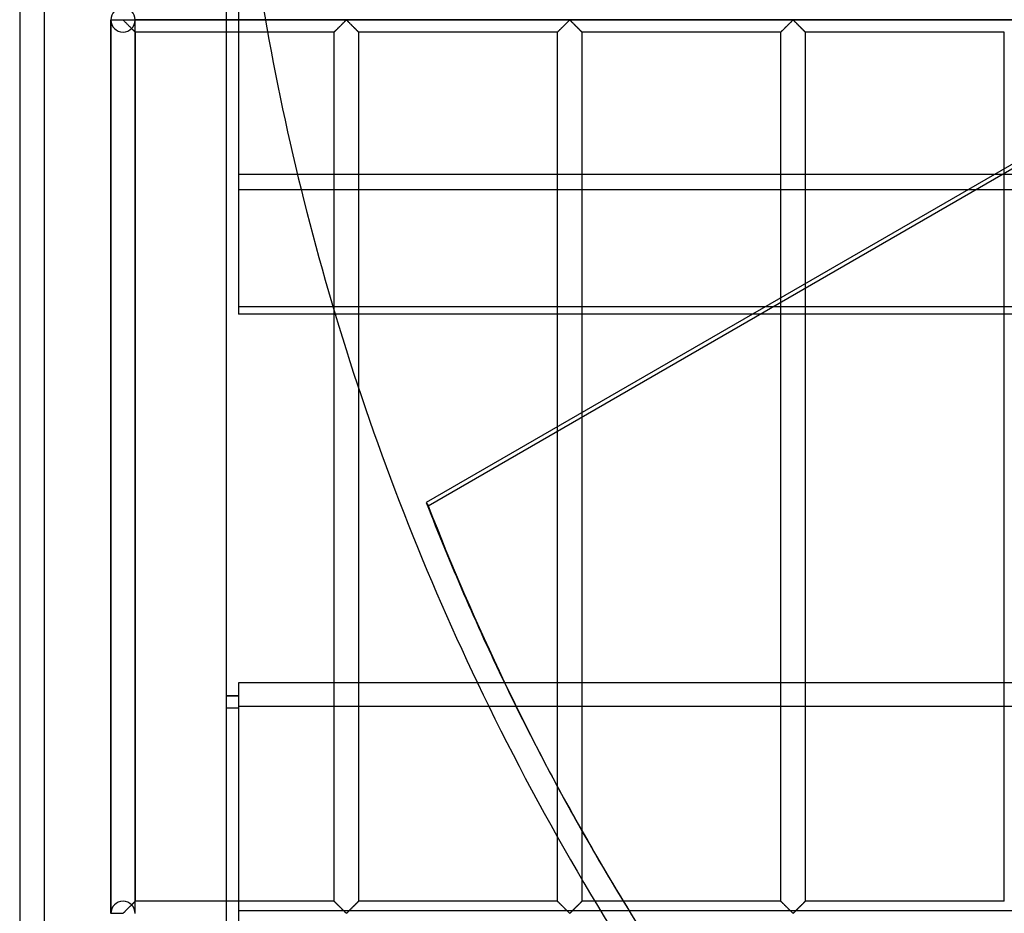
# Model space of a CAD drawing. Header units: millimetres. Extents: x -572 to 572, y -572 to 572.
# Tile 7 of 51: x -572 to -370, y -276 to -92. Entities that reach past the tile are written whole.
import ezdxf

# ---------------------------------------------------------------- set-up
doc = ezdxf.new("R2010")
doc.units = ezdxf.units.MM
doc.layers.add('MAIN-1', color=7, linetype='Continuous')
doc.layers.add('MAIN-2', color=7, linetype='Continuous')

msp = doc.modelspace()

# ---------------------------------------------------------------- linework, layer by layer
at = {"layer": 'MAIN-1'}
for p, q in [((-572.5, 572.5), (-572.5, -572.5)), ((-530, -530), (-530, 530)), ((-527.5, -76.79), (-527.5, -123.59)), ((-527.5, -123.59), (527.5, -123.59)), ((-527.5, -123.59), (-527.5, -152.39)), ((527.5, -152.39), (-527.5, -152.39)), ((-502.81, -152.39), (-502.81, -167.57)), ((-421.77, -152.39), (-488.88, -191.13)), ((-461.87, -175.54), (-461.87, -152.39)), ((-456.88, -152.39), (-456.88, -172.66)), ((527.5, -228.22), (-527.5, -228.22)), ((-527.5, -228.22), (-527.5, -275.01)), ((-527.5, -230.89), (-530, -230.89)), ((-527.5, -230.95), (-530, -230.95)), ((-527.5, -233.39), (-530, -233.39)), ((-527.5, -275.01), (527.5, -275.01)), ((-527.5, -275.01), (-527.5, -303.82))]:
    msp.add_line(p, q, dxfattribs=at)
msp.add_arc((0, 0), 530, 196.71, 205.5059, dxfattribs=at)
msp.add_ellipse((-0.2, 0.34), major_axis=(-454.66, -262.5), ratio=0.987688, start_param=-0.152013, end_param=-0.074048, dxfattribs=at)
at = {"layer": 'MAIN-2'}
for p, q in [((-567.5, 567.5), (-567.5, -567.5)), ((-488.49, -191.81), (-130.87, 14.66)), ((-290.83, -76.79), (-421.77, -152.39)), ((-553.75, -91.88), (-551.25, -91.88)), ((-553.75, -91.88), (-553.75, -91.88)), ((-553.75, -275.55), (-553.75, -91.95)), ((-553.75, -91.95), (-553.75, -275.55)), ((-553.75, -91.95), (-553.75, -275.55)), ((-551.25, -91.95), (-553.75, -91.95)), ((-551.25, -91.88), (-551.25, -91.8)), ((-551.25, -91.88), (551.25, -91.88)), ((-551.25, -91.95), (-551.25, -91.88)), ((-551.14, -92.01), (-551.25, -91.95)), ((-551.04, -92.09), (-551.14, -92.01)), ((-550.95, -92.19), (-551.04, -92.09)), ((-550.85, -92.29), (-550.95, -92.19)), ((-550.74, -92.39), (-550.85, -92.29)), ((-550.63, -92.5), (-550.74, -92.39)), ((-550.51, -92.62), (-550.63, -92.5)), ((-550.4, -92.73), (-550.51, -92.62)), ((-550.28, -92.85), (-550.4, -92.73)), ((-550.16, -92.97), (-550.28, -92.85)), ((-550.04, -93.09), (-550.16, -92.97)), ((-549.92, -93.21), (-550.04, -93.09)), ((548.75, -91.88), (-548.75, -91.88)), ((-548.75, -91.88), (-548.75, -91.88)), ((-548.75, -275.55), (-548.75, -91.95)), ((-548.75, -275.55), (-548.75, -91.95)), ((-506.58, -93.15), (-506.65, -93.22)), ((-506.61, -93.17), (-506.51, -93.07)), ((-506.51, -93.08), (-506.58, -93.15)), ((-506.51, -93.07), (-506.41, -92.98)), ((-506.44, -93.01), (-506.51, -93.08)), ((-506.38, -92.94), (-506.44, -93.01)), ((-506.41, -92.98), (-506.32, -92.88)), ((-506.31, -92.87), (-506.38, -92.94)), ((-506.32, -92.88), (-506.22, -92.79)), ((-506.24, -92.8), (-506.31, -92.87)), ((-506.17, -92.74), (-506.24, -92.8)), ((-506.22, -92.79), (-506.13, -92.69)), ((-506.1, -92.67), (-506.17, -92.74)), ((-506.13, -92.69), (-506.03, -92.6)), ((-506.04, -92.6), (-506.1, -92.67)), ((-505.97, -92.54), (-506.04, -92.6)), ((-506.03, -92.6), (-505.94, -92.51)), ((-505.91, -92.47), (-505.97, -92.54)), ((-505.94, -92.51), (-505.85, -92.42)), ((-505.84, -92.41), (-505.91, -92.47)), ((-505.85, -92.42), (-505.76, -92.33)), ((-505.78, -92.35), (-505.84, -92.41)), ((-505.72, -92.29), (-505.78, -92.35)), ((-505.76, -92.33), (-505.68, -92.25)), ((-505.66, -92.23), (-505.72, -92.29)), ((-505.68, -92.25), (-505.6, -92.17)), ((-505.6, -92.17), (-505.66, -92.23)), ((-505.6, -92.17), (-505.52, -92.09)), ((-505.55, -92.12), (-505.6, -92.17)), ((-505.49, -92.07), (-505.55, -92.12)), ((-505.52, -92.09), (-505.45, -92.03)), ((-505.44, -92.02), (-505.49, -92.07)), ((-505.45, -92.03), (-505.37, -91.96)), ((-505.39, -91.98), (-505.44, -92.02)), ((-505.31, -91.95), (-505.39, -91.98)), ((-505.37, -91.96), (-505.26, -91.96)), ((-505.2, -92.01), (-505.31, -91.95)), ((-505.26, -91.96), (-505.18, -92.03)), ((-505.11, -92.09), (-505.2, -92.01)), ((-505.18, -92.03), (-505.1, -92.09)), ((-505.01, -92.19), (-505.11, -92.09)), ((-505.1, -92.09), (-505.03, -92.17)), ((-505.03, -92.17), (-504.95, -92.25)), ((-504.91, -92.29), (-505.01, -92.19)), ((-504.95, -92.25), (-504.86, -92.33)), ((-504.8, -92.39), (-504.91, -92.29)), ((-504.86, -92.33), (-504.77, -92.42)), ((-504.69, -92.5), (-504.8, -92.39)), ((-504.77, -92.42), (-504.68, -92.51)), ((-504.58, -92.62), (-504.69, -92.5)), ((-504.68, -92.51), (-504.59, -92.6)), ((-504.59, -92.6), (-504.5, -92.69)), ((-504.46, -92.73), (-504.58, -92.62)), ((-504.5, -92.69), (-504.4, -92.79)), ((-504.34, -92.85), (-504.46, -92.73)), ((-504.4, -92.79), (-504.31, -92.88)), ((-504.22, -92.97), (-504.34, -92.85)), ((-504.31, -92.88), (-504.21, -92.98)), ((-504.1, -93.09), (-504.22, -92.97)), ((-504.21, -92.98), (-504.12, -93.07)), ((-504.12, -93.07), (-504.02, -93.17)), ((-503.98, -93.21), (-504.1, -93.09)), ((-460.65, -93.15), (-460.71, -93.22)), ((-460.67, -93.17), (-460.57, -93.07)), ((-460.58, -93.08), (-460.65, -93.15)), ((-460.51, -93.01), (-460.58, -93.08)), ((-460.57, -93.07), (-460.48, -92.98)), ((-460.44, -92.94), (-460.51, -93.01)), ((-460.48, -92.98), (-460.38, -92.88)), ((-460.37, -92.87), (-460.44, -92.94)), ((-460.38, -92.88), (-460.28, -92.79)), ((-460.3, -92.8), (-460.37, -92.87)), ((-460.23, -92.74), (-460.3, -92.8)), ((-460.28, -92.79), (-460.19, -92.69)), ((-460.17, -92.67), (-460.23, -92.74)), ((-460.19, -92.69), (-460.1, -92.6)), ((-460.1, -92.6), (-460.17, -92.67)), ((-460.1, -92.6), (-460, -92.51)), ((-460.03, -92.54), (-460.1, -92.6)), ((-459.97, -92.47), (-460.03, -92.54)), ((-460, -92.51), (-459.91, -92.42)), ((-459.91, -92.41), (-459.97, -92.47)), ((-459.91, -92.42), (-459.83, -92.33)), ((-459.84, -92.35), (-459.91, -92.41)), ((-459.78, -92.29), (-459.84, -92.35)), ((-459.83, -92.33), (-459.74, -92.25)), ((-459.72, -92.23), (-459.78, -92.29)), ((-459.74, -92.25), (-459.66, -92.17)), ((-459.67, -92.17), (-459.72, -92.23)), ((-459.61, -92.12), (-459.67, -92.17)), ((-459.66, -92.17), (-459.58, -92.09)), ((-459.56, -92.07), (-459.61, -92.12)), ((-459.58, -92.09), (-459.51, -92.03)), ((-459.5, -92.02), (-459.56, -92.07)), ((-459.51, -92.03), (-459.43, -91.96)), ((-459.45, -91.98), (-459.5, -92.02)), ((-459.38, -91.95), (-459.45, -91.98)), ((-459.43, -91.96), (-459.32, -91.96)), ((-459.26, -92.01), (-459.38, -91.95)), ((-459.32, -91.96), (-459.24, -92.03)), ((-459.17, -92.09), (-459.26, -92.01)), ((-459.24, -92.03), (-459.17, -92.09)), ((-459.17, -92.09), (-459.09, -92.17)), ((-459.07, -92.19), (-459.17, -92.09)), ((-459.09, -92.17), (-459.01, -92.25)), ((-458.97, -92.29), (-459.07, -92.19)), ((-459.01, -92.25), (-458.92, -92.33)), ((-458.86, -92.39), (-458.97, -92.29)), ((-458.92, -92.33), (-458.84, -92.42)), ((-458.75, -92.5), (-458.86, -92.39)), ((-458.84, -92.42), (-458.75, -92.51)), ((-458.64, -92.62), (-458.75, -92.5)), ((-458.75, -92.51), (-458.65, -92.6)), ((-458.65, -92.6), (-458.56, -92.69)), ((-458.52, -92.73), (-458.64, -92.62)), ((-458.56, -92.69), (-458.47, -92.79)), ((-458.4, -92.85), (-458.52, -92.73)), ((-458.47, -92.79), (-458.37, -92.88)), ((-458.28, -92.97), (-458.4, -92.85)), ((-458.37, -92.88), (-458.27, -92.98)), ((-458.16, -93.09), (-458.28, -92.97)), ((-458.27, -92.98), (-458.18, -93.07)), ((-458.18, -93.07), (-458.08, -93.17)), ((-458.04, -93.21), (-458.16, -93.09)), ((-414.71, -93.15), (-414.78, -93.22)), ((-414.73, -93.17), (-414.63, -93.07)), ((-414.64, -93.08), (-414.71, -93.15)), ((-414.57, -93.01), (-414.64, -93.08)), ((-414.63, -93.07), (-414.54, -92.98)), ((-414.5, -92.94), (-414.57, -93.01)), ((-414.54, -92.98), (-414.44, -92.88)), ((-414.43, -92.87), (-414.5, -92.94)), ((-414.44, -92.88), (-414.35, -92.79)), ((-414.36, -92.8), (-414.43, -92.87)), ((-414.3, -92.74), (-414.36, -92.8)), ((-414.35, -92.79), (-414.25, -92.69)), ((-414.23, -92.67), (-414.3, -92.74)), ((-414.25, -92.69), (-414.16, -92.6)), ((-414.16, -92.6), (-414.23, -92.67)), ((-414.16, -92.6), (-414.07, -92.51)), ((-414.1, -92.54), (-414.16, -92.6)), ((-414.03, -92.47), (-414.1, -92.54)), ((-414.07, -92.51), (-413.98, -92.42)), ((-413.97, -92.41), (-414.03, -92.47)), ((-413.98, -92.42), (-413.89, -92.33)), ((-413.91, -92.35), (-413.97, -92.41)), ((-413.84, -92.29), (-413.91, -92.35)), ((-413.89, -92.33), (-413.8, -92.25)), ((-413.79, -92.23), (-413.84, -92.29)), ((-413.8, -92.25), (-413.72, -92.17)), ((-413.73, -92.17), (-413.79, -92.23)), ((-413.67, -92.12), (-413.73, -92.17)), ((-413.72, -92.17), (-413.65, -92.09)), ((-413.62, -92.07), (-413.67, -92.12)), ((-413.65, -92.09), (-413.57, -92.03)), ((-413.57, -92.02), (-413.62, -92.07)), ((-413.57, -92.03), (-413.49, -91.96)), ((-413.51, -91.98), (-413.57, -92.02)), ((-413.44, -91.95), (-413.51, -91.98)), ((-413.49, -91.96), (-413.38, -91.96)), ((-413.32, -92.01), (-413.44, -91.95)), ((-413.38, -91.96), (-413.3, -92.03)), ((-413.23, -92.09), (-413.32, -92.01)), ((-413.3, -92.03), (-413.23, -92.09)), ((-413.23, -92.09), (-413.15, -92.17)), ((-413.13, -92.19), (-413.23, -92.09)), ((-413.15, -92.17), (-413.07, -92.25)), ((-413.03, -92.29), (-413.13, -92.19)), ((-413.07, -92.25), (-412.99, -92.33)), ((-412.93, -92.39), (-413.03, -92.29)), ((-412.99, -92.33), (-412.9, -92.42)), ((-412.81, -92.5), (-412.93, -92.39)), ((-412.9, -92.42), (-412.81, -92.51)), ((-412.7, -92.62), (-412.81, -92.5)), ((-412.81, -92.51), (-412.72, -92.6)), ((-412.72, -92.6), (-412.62, -92.69)), ((-412.58, -92.73), (-412.7, -92.62)), ((-412.62, -92.69), (-412.53, -92.79)), ((-412.47, -92.85), (-412.58, -92.73)), ((-412.53, -92.79), (-412.43, -92.88)), ((-412.35, -92.97), (-412.47, -92.85)), ((-412.43, -92.88), (-412.34, -92.98)), ((-412.23, -93.09), (-412.35, -92.97)), ((-412.34, -92.98), (-412.24, -93.07)), ((-412.24, -93.07), (-412.14, -93.17)), ((-412.11, -93.21), (-412.23, -93.09)), ((-549.8, -93.33), (-549.92, -93.21)), ((-549.68, -93.44), (-549.8, -93.33)), ((-549.57, -93.55), (-549.68, -93.44)), ((-549.46, -93.66), (-549.57, -93.55)), ((-549.48, -93.64), (-549.42, -93.71)), ((-549.36, -93.77), (-549.46, -93.66)), ((-549.42, -93.71), (-549.36, -93.77)), ((-549.36, -93.77), (-549.3, -93.83)), ((-549.26, -93.87), (-549.36, -93.77)), ((-549.3, -93.83), (-549.24, -93.89)), ((-549.16, -93.97), (-549.26, -93.87)), ((-549.24, -93.89), (-549.18, -93.94)), ((-549.18, -93.94), (-549.13, -94)), ((-549.07, -94.06), (-549.16, -93.97)), ((-549.13, -94), (-549.08, -94.05)), ((-549.08, -94.05), (-549.03, -94.1)), ((-548.99, -94.14), (-549.07, -94.06)), ((-549.03, -94.1), (-548.98, -94.14)), ((-548.92, -94.21), (-548.99, -94.14)), ((-548.98, -94.14), (-548.94, -94.19)), ((-548.94, -94.19), (-548.9, -94.23)), ((-548.86, -94.27), (-548.92, -94.21)), ((-548.9, -94.23), (-548.87, -94.26)), ((-548.87, -94.26), (-548.84, -94.29)), ((-548.81, -94.31), (-548.86, -94.27)), ((-548.84, -94.29), (-548.81, -94.32)), ((-548.78, -94.35), (-548.81, -94.31)), ((-548.81, -94.32), (-548.79, -94.34)), ((-548.79, -94.34), (-548.77, -94.35)), ((-548.76, -94.37), (-548.78, -94.35)), ((-548.77, -94.35), (-548.76, -94.37)), ((-548.76, -94.37), (-548.75, -94.37)), ((-548.75, -94.38), (-548.76, -94.37)), ((-548.75, -94.37), (-548.75, -94.38)), ((-548.75, -94.38), (-548.75, -273.12)), ((-507.81, -94.38), (-548.75, -94.38)), ((-507.81, -94.37), (-507.79, -94.36)), ((-507.81, -94.38), (-507.81, -94.37)), ((-507.8, -94.37), (-507.81, -94.37)), ((-507.81, -94.37), (-507.81, -94.38)), ((-507.81, -273.12), (-507.81, -94.38)), ((-507.79, -94.35), (-507.8, -94.37)), ((-507.79, -94.36), (-507.77, -94.33)), ((-507.78, -94.34), (-507.79, -94.35)), ((-507.75, -94.32), (-507.78, -94.34)), ((-507.77, -94.33), (-507.74, -94.3)), ((-507.73, -94.29), (-507.75, -94.32)), ((-507.74, -94.3), (-507.7, -94.26)), ((-507.7, -94.27), (-507.73, -94.29)), ((-507.7, -94.26), (-507.65, -94.22)), ((-507.67, -94.23), (-507.7, -94.27)), ((-507.63, -94.2), (-507.67, -94.23)), ((-507.65, -94.22), (-507.6, -94.16)), ((-507.59, -94.16), (-507.63, -94.2)), ((-507.6, -94.16), (-507.54, -94.1)), ((-507.55, -94.11), (-507.59, -94.16)), ((-507.5, -94.06), (-507.55, -94.11)), ((-507.54, -94.1), (-507.47, -94.03)), ((-507.45, -94.01), (-507.5, -94.06)), ((-507.47, -94.03), (-507.4, -93.96)), ((-507.4, -93.96), (-507.45, -94.01)), ((-507.4, -93.96), (-507.32, -93.88)), ((-507.34, -93.91), (-507.4, -93.96)), ((-507.29, -93.85), (-507.34, -93.91)), ((-507.32, -93.88), (-507.24, -93.8)), ((-507.23, -93.79), (-507.29, -93.85)), ((-507.24, -93.8), (-507.15, -93.72)), ((-507.17, -93.73), (-507.23, -93.79)), ((-507.11, -93.67), (-507.17, -93.73)), ((-507.15, -93.72), (-507.07, -93.63)), ((-507.05, -93.61), (-507.11, -93.67)), ((-507.07, -93.63), (-506.98, -93.54)), ((-506.98, -93.55), (-507.05, -93.61)), ((-506.98, -93.54), (-506.89, -93.45)), ((-506.92, -93.48), (-506.98, -93.55)), ((-506.85, -93.42), (-506.92, -93.48)), ((-506.89, -93.45), (-506.8, -93.36)), ((-506.79, -93.35), (-506.85, -93.42)), ((-506.8, -93.36), (-506.7, -93.27)), ((-506.72, -93.28), (-506.79, -93.35)), ((-506.65, -93.22), (-506.72, -93.28)), ((-506.7, -93.27), (-506.61, -93.17)), ((-504.02, -93.17), (-503.92, -93.27)), ((-503.86, -93.33), (-503.98, -93.21)), ((-503.92, -93.27), (-503.83, -93.36)), ((-503.75, -93.44), (-503.86, -93.33)), ((-503.83, -93.36), (-503.73, -93.45)), ((-503.63, -93.55), (-503.75, -93.44)), ((-503.73, -93.45), (-503.64, -93.54)), ((-503.64, -93.54), (-503.56, -93.63)), ((-503.53, -93.66), (-503.63, -93.55)), ((-503.56, -93.63), (-503.47, -93.72)), ((-503.42, -93.77), (-503.53, -93.66)), ((-503.47, -93.72), (-503.39, -93.8)), ((-503.32, -93.87), (-503.42, -93.77)), ((-503.39, -93.8), (-503.31, -93.88)), ((-503.22, -93.97), (-503.32, -93.87)), ((-503.31, -93.88), (-503.23, -93.96)), ((-503.23, -93.96), (-503.15, -94.03)), ((-503.13, -94.06), (-503.22, -93.97)), ((-503.15, -94.03), (-503.09, -94.1)), ((-503.05, -94.14), (-503.13, -94.06)), ((-503.09, -94.1), (-503.03, -94.16)), ((-502.98, -94.21), (-503.05, -94.14)), ((-503.03, -94.16), (-502.97, -94.22)), ((-502.92, -94.27), (-502.98, -94.21)), ((-502.97, -94.22), (-502.92, -94.26)), ((-502.92, -94.26), (-502.88, -94.3)), ((-502.88, -94.31), (-502.92, -94.27)), ((-502.88, -94.3), (-502.85, -94.33)), ((-502.84, -94.35), (-502.88, -94.31)), ((-502.85, -94.33), (-502.83, -94.36)), ((-502.82, -94.37), (-502.84, -94.35)), ((-502.83, -94.36), (-502.82, -94.37)), ((-502.82, -94.37), (-502.81, -94.38)), ((-502.81, -94.38), (-502.82, -94.37)), ((-502.81, -94.38), (-502.81, -152.39)), ((-461.87, -94.38), (-502.81, -94.38)), ((-461.87, -94.37), (-461.86, -94.36)), ((-461.87, -94.38), (-461.87, -94.37)), ((-461.86, -94.37), (-461.87, -94.37)), ((-461.87, -94.37), (-461.87, -94.38)), ((-461.87, -152.39), (-461.87, -94.38)), ((-461.86, -94.36), (-461.83, -94.33)), ((-461.85, -94.35), (-461.86, -94.37)), ((-461.84, -94.34), (-461.85, -94.35)), ((-461.82, -94.32), (-461.84, -94.34)), ((-461.83, -94.33), (-461.8, -94.3)), ((-461.79, -94.29), (-461.82, -94.32)), ((-461.8, -94.3), (-461.76, -94.26)), ((-461.76, -94.27), (-461.79, -94.29)), ((-461.76, -94.26), (-461.72, -94.22)), ((-461.73, -94.23), (-461.76, -94.27)), ((-461.69, -94.2), (-461.73, -94.23)), ((-461.72, -94.22), (-461.66, -94.16)), ((-461.65, -94.16), (-461.69, -94.2)), ((-461.66, -94.16), (-461.6, -94.1)), ((-461.61, -94.11), (-461.65, -94.16)), ((-461.56, -94.06), (-461.61, -94.11)), ((-461.6, -94.1), (-461.53, -94.03)), ((-461.51, -94.01), (-461.56, -94.06)), ((-461.53, -94.03), (-461.46, -93.96)), ((-461.46, -93.96), (-461.51, -94.01)), ((-461.46, -93.96), (-461.38, -93.88)), ((-461.41, -93.91), (-461.46, -93.96)), ((-461.35, -93.85), (-461.41, -93.91)), ((-461.38, -93.88), (-461.3, -93.8)), ((-461.29, -93.79), (-461.35, -93.85)), ((-461.3, -93.8), (-461.22, -93.72)), ((-461.23, -93.73), (-461.29, -93.79)), ((-461.17, -93.67), (-461.23, -93.73)), ((-461.22, -93.72), (-461.13, -93.63)), ((-461.11, -93.61), (-461.17, -93.67)), ((-461.13, -93.63), (-461.04, -93.54)), ((-461.05, -93.55), (-461.11, -93.61)), ((-460.98, -93.48), (-461.05, -93.55)), ((-461.04, -93.54), (-460.95, -93.45)), ((-460.92, -93.42), (-460.98, -93.48)), ((-460.95, -93.45), (-460.86, -93.36)), ((-460.85, -93.35), (-460.92, -93.42)), ((-460.86, -93.36), (-460.76, -93.27)), ((-460.78, -93.28), (-460.85, -93.35)), ((-460.71, -93.22), (-460.78, -93.28)), ((-460.76, -93.27), (-460.67, -93.17)), ((-458.08, -93.17), (-457.99, -93.27)), ((-457.93, -93.33), (-458.04, -93.21)), ((-457.99, -93.27), (-457.89, -93.36)), ((-457.81, -93.44), (-457.93, -93.33)), ((-457.89, -93.36), (-457.8, -93.45)), ((-457.7, -93.55), (-457.81, -93.44)), ((-457.8, -93.45), (-457.71, -93.54)), ((-457.71, -93.54), (-457.62, -93.63)), ((-457.59, -93.66), (-457.7, -93.55)), ((-457.62, -93.63), (-457.53, -93.72)), ((-457.48, -93.77), (-457.59, -93.66)), ((-457.53, -93.72), (-457.45, -93.8)), ((-457.38, -93.87), (-457.48, -93.77)), ((-457.45, -93.8), (-457.37, -93.88)), ((-457.28, -93.97), (-457.38, -93.87)), ((-457.37, -93.88), (-457.29, -93.96)), ((-457.29, -93.96), (-457.22, -94.03)), ((-457.2, -94.06), (-457.28, -93.97)), ((-457.22, -94.03), (-457.15, -94.1)), ((-457.11, -94.14), (-457.2, -94.06)), ((-457.15, -94.1), (-457.09, -94.16)), ((-457.04, -94.21), (-457.11, -94.14)), ((-457.09, -94.16), (-457.03, -94.22)), ((-456.98, -94.27), (-457.04, -94.21)), ((-457.03, -94.22), (-456.99, -94.26)), ((-456.99, -94.26), (-456.95, -94.3)), ((-456.94, -94.31), (-456.98, -94.27)), ((-456.95, -94.3), (-456.92, -94.33)), ((-456.9, -94.35), (-456.94, -94.31)), ((-456.92, -94.33), (-456.89, -94.36)), ((-456.88, -94.37), (-456.9, -94.35)), ((-456.89, -94.36), (-456.88, -94.37)), ((-456.88, -94.37), (-456.88, -94.38)), ((-456.88, -94.38), (-456.88, -94.37)), ((-456.88, -94.38), (-456.88, -152.39)), ((-415.94, -94.38), (-456.88, -94.38)), ((-415.94, -94.38), (-415.93, -94.37)), ((-415.93, -94.37), (-415.94, -94.38)), ((-415.94, -273.12), (-415.94, -94.38)), ((-415.92, -94.35), (-415.93, -94.37)), ((-415.93, -94.37), (-415.92, -94.36)), ((-415.93, -94.37), (-415.93, -94.37)), ((-415.92, -94.36), (-415.9, -94.33)), ((-415.9, -94.34), (-415.92, -94.35)), ((-415.9, -94.33), (-415.87, -94.3)), ((-415.88, -94.32), (-415.9, -94.34)), ((-415.86, -94.29), (-415.88, -94.32)), ((-415.87, -94.3), (-415.83, -94.26)), ((-415.83, -94.27), (-415.86, -94.29)), ((-415.83, -94.26), (-415.78, -94.22)), ((-415.79, -94.23), (-415.83, -94.27)), ((-415.76, -94.2), (-415.79, -94.23)), ((-415.78, -94.22), (-415.72, -94.16)), ((-415.72, -94.16), (-415.76, -94.2)), ((-415.72, -94.16), (-415.66, -94.1)), ((-415.67, -94.11), (-415.72, -94.16)), ((-415.63, -94.06), (-415.67, -94.11)), ((-415.66, -94.1), (-415.6, -94.03)), ((-415.58, -94.01), (-415.63, -94.06)), ((-415.6, -94.03), (-415.52, -93.96)), ((-415.52, -93.96), (-415.58, -94.01)), ((-415.52, -93.96), (-415.44, -93.88)), ((-415.47, -93.91), (-415.52, -93.96)), ((-415.41, -93.85), (-415.47, -93.91)), ((-415.44, -93.88), (-415.36, -93.8)), ((-415.35, -93.79), (-415.41, -93.85)), ((-415.36, -93.8), (-415.28, -93.72)), ((-415.29, -93.73), (-415.35, -93.79)), ((-415.23, -93.67), (-415.29, -93.73)), ((-415.28, -93.72), (-415.19, -93.63)), ((-415.17, -93.61), (-415.23, -93.67)), ((-415.19, -93.63), (-415.11, -93.54)), ((-415.11, -93.55), (-415.17, -93.61)), ((-415.11, -93.54), (-415.02, -93.45)), ((-415.04, -93.48), (-415.11, -93.55)), ((-414.98, -93.42), (-415.04, -93.48)), ((-415.02, -93.45), (-414.92, -93.36)), ((-414.91, -93.35), (-414.98, -93.42)), ((-414.92, -93.36), (-414.83, -93.27)), ((-414.84, -93.28), (-414.91, -93.35)), ((-414.78, -93.22), (-414.84, -93.28)), ((-414.83, -93.27), (-414.73, -93.17)), ((-412.14, -93.17), (-412.05, -93.27)), ((-411.99, -93.33), (-412.11, -93.21)), ((-412.05, -93.27), (-411.95, -93.36)), ((-411.87, -93.44), (-411.99, -93.33)), ((-411.95, -93.36), (-411.86, -93.45)), ((-411.76, -93.55), (-411.87, -93.44)), ((-411.86, -93.45), (-411.77, -93.54)), ((-411.77, -93.54), (-411.68, -93.63)), ((-411.65, -93.66), (-411.76, -93.55)), ((-411.68, -93.63), (-411.6, -93.72)), ((-411.55, -93.77), (-411.65, -93.66)), ((-411.6, -93.72), (-411.51, -93.8)), ((-411.44, -93.87), (-411.55, -93.77)), ((-411.51, -93.8), (-411.43, -93.88)), ((-411.35, -93.97), (-411.44, -93.87)), ((-411.43, -93.88), (-411.35, -93.96)), ((-411.35, -93.96), (-411.28, -94.03)), ((-411.26, -94.06), (-411.35, -93.97)), ((-411.28, -94.03), (-411.21, -94.1)), ((-411.18, -94.14), (-411.26, -94.06)), ((-411.21, -94.1), (-411.15, -94.16)), ((-411.11, -94.21), (-411.18, -94.14)), ((-411.15, -94.16), (-411.1, -94.22)), ((-411.05, -94.27), (-411.11, -94.21)), ((-411.1, -94.22), (-411.05, -94.26)), ((-411.05, -94.26), (-411.01, -94.3)), ((-411, -94.31), (-411.05, -94.27)), ((-411.01, -94.3), (-410.98, -94.33)), ((-410.97, -94.35), (-411, -94.31)), ((-410.98, -94.33), (-410.96, -94.36)), ((-410.95, -94.37), (-410.97, -94.35)), ((-410.96, -94.36), (-410.94, -94.37)), ((-410.94, -94.38), (-410.95, -94.37)), ((-410.94, -94.37), (-410.94, -94.38)), ((-410.94, -94.38), (-410.94, -273.12)), ((-370, -94.38), (-410.94, -94.38)), ((-370, -273.12), (-370, -94.38)), ((527.5, -126.8), (-527.5, -126.8)), ((-527.5, -150.84), (527.5, -150.84)), ((-502.81, -167.57), (-502.81, -273.12)), ((-456.88, -172.66), (-456.88, -273.12)), ((-461.87, -273.12), (-461.87, -175.54)), ((-488.88, -191.13), (-488.49, -191.81)), ((-530, -233.33), (-527.5, -233.33)), ((-527.5, -232.98), (527.5, -232.98)), ((-454.86, -262.16), (-454.47, -262.84)), ((-548.98, -273.36), (-549.03, -273.4)), ((-549.01, -273.39), (-548.97, -273.34)), ((-548.94, -273.31), (-548.98, -273.36)), ((-548.97, -273.34), (-548.93, -273.3)), ((-548.9, -273.27), (-548.94, -273.31)), ((-548.93, -273.3), (-548.89, -273.27)), ((-548.87, -273.24), (-548.9, -273.27)), ((-548.89, -273.27), (-548.86, -273.23)), ((-548.84, -273.21), (-548.87, -273.24)), ((-548.86, -273.23), (-548.83, -273.21)), ((-548.81, -273.18), (-548.84, -273.21)), ((-548.83, -273.21), (-548.81, -273.18)), ((-548.79, -273.16), (-548.81, -273.18)), ((-548.81, -273.18), (-548.79, -273.16)), ((-548.77, -273.15), (-548.79, -273.16)), ((-548.79, -273.16), (-548.77, -273.15)), ((-548.76, -273.13), (-548.77, -273.15)), ((-548.77, -273.15), (-548.76, -273.13)), ((-548.75, -273.13), (-548.76, -273.13)), ((-548.76, -273.13), (-548.75, -273.13)), ((-548.75, -273.12), (-548.75, -273.13)), ((-548.75, -273.13), (-548.75, -273.12)), ((-507.81, -273.12), (-548.75, -273.12)), ((-507.81, -273.13), (-507.81, -273.12)), ((-507.81, -273.12), (-507.8, -273.13)), ((-507.79, -273.14), (-507.81, -273.13)), ((-507.8, -273.13), (-507.78, -273.15)), ((-507.77, -273.17), (-507.79, -273.14)), ((-507.78, -273.15), (-507.75, -273.19)), ((-507.74, -273.2), (-507.77, -273.17)), ((-507.75, -273.19), (-507.7, -273.23)), ((-507.7, -273.24), (-507.74, -273.2)), ((-507.7, -273.23), (-507.64, -273.29)), ((-507.65, -273.28), (-507.7, -273.24)), ((-507.6, -273.34), (-507.65, -273.28)), ((-507.64, -273.29), (-507.57, -273.36)), ((-507.54, -273.4), (-507.6, -273.34)), ((-507.57, -273.36), (-507.49, -273.44)), ((-503.03, -273.34), (-503.09, -273.4)), ((-503.08, -273.39), (-503.03, -273.34)), ((-502.97, -273.28), (-503.03, -273.34)), ((-503.03, -273.34), (-502.99, -273.3)), ((-502.99, -273.3), (-502.96, -273.27)), ((-502.92, -273.24), (-502.97, -273.28)), ((-502.96, -273.27), (-502.92, -273.23)), ((-502.88, -273.2), (-502.92, -273.24)), ((-502.92, -273.23), (-502.89, -273.21)), ((-502.89, -273.21), (-502.87, -273.18)), ((-502.85, -273.17), (-502.88, -273.2)), ((-502.87, -273.18), (-502.85, -273.16)), ((-502.83, -273.14), (-502.85, -273.17)), ((-502.85, -273.16), (-502.83, -273.15)), ((-502.82, -273.13), (-502.83, -273.14)), ((-502.83, -273.15), (-502.82, -273.13)), ((-502.81, -273.12), (-502.82, -273.13)), ((-502.82, -273.13), (-502.81, -273.12)), ((-502.82, -273.13), (-502.82, -273.13)), ((-461.87, -273.12), (-502.81, -273.12)), ((-461.87, -273.13), (-461.87, -273.12)), ((-461.87, -273.12), (-461.87, -273.13)), ((-461.86, -273.14), (-461.87, -273.13)), ((-461.87, -273.13), (-461.85, -273.15)), ((-461.83, -273.17), (-461.86, -273.14)), ((-461.85, -273.15), (-461.81, -273.19)), ((-461.8, -273.2), (-461.83, -273.17)), ((-461.81, -273.19), (-461.77, -273.23)), ((-461.76, -273.24), (-461.8, -273.2)), ((-461.77, -273.23), (-461.71, -273.29)), ((-461.72, -273.28), (-461.76, -273.24)), ((-461.66, -273.34), (-461.72, -273.28)), ((-461.71, -273.29), (-461.64, -273.36)), ((-461.6, -273.4), (-461.66, -273.34)), ((-461.64, -273.36), (-461.55, -273.44)), ((-457.09, -273.34), (-457.15, -273.4)), ((-457.14, -273.39), (-457.1, -273.34)), ((-457.1, -273.34), (-457.06, -273.3)), ((-457.03, -273.28), (-457.09, -273.34)), ((-457.06, -273.3), (-457.02, -273.27)), ((-456.99, -273.24), (-457.03, -273.28)), ((-457.02, -273.27), (-456.99, -273.23)), ((-456.95, -273.2), (-456.99, -273.24)), ((-456.99, -273.23), (-456.96, -273.21)), ((-456.96, -273.21), (-456.93, -273.18)), ((-456.92, -273.17), (-456.95, -273.2)), ((-456.93, -273.18), (-456.91, -273.16)), ((-456.89, -273.14), (-456.92, -273.17)), ((-456.91, -273.16), (-456.9, -273.15)), ((-456.9, -273.15), (-456.89, -273.13)), ((-456.88, -273.13), (-456.89, -273.14)), ((-456.89, -273.13), (-456.88, -273.13)), ((-456.88, -273.12), (-456.88, -273.13)), ((-456.88, -273.13), (-456.88, -273.12)), ((-415.94, -273.12), (-456.88, -273.12)), ((-415.93, -273.13), (-415.94, -273.12)), ((-415.94, -273.12), (-415.93, -273.13)), ((-415.92, -273.14), (-415.93, -273.13)), ((-415.93, -273.13), (-415.91, -273.15)), ((-415.9, -273.17), (-415.92, -273.14)), ((-415.91, -273.15), (-415.87, -273.19)), ((-415.87, -273.2), (-415.9, -273.17)), ((-415.87, -273.19), (-415.83, -273.23)), ((-415.83, -273.24), (-415.87, -273.2)), ((-415.83, -273.23), (-415.77, -273.29)), ((-415.78, -273.28), (-415.83, -273.24)), ((-415.72, -273.34), (-415.78, -273.28)), ((-415.77, -273.29), (-415.7, -273.36)), ((-415.66, -273.4), (-415.72, -273.34)), ((-415.7, -273.36), (-415.62, -273.44)), ((-411.15, -273.34), (-411.21, -273.4)), ((-411.2, -273.39), (-411.16, -273.34)), ((-411.16, -273.34), (-411.12, -273.3)), ((-411.1, -273.28), (-411.15, -273.34)), ((-411.12, -273.3), (-411.08, -273.27)), ((-411.05, -273.24), (-411.1, -273.28)), ((-411.08, -273.27), (-411.05, -273.23)), ((-411.01, -273.2), (-411.05, -273.24)), ((-411.05, -273.23), (-411.02, -273.21)), ((-411.02, -273.21), (-411, -273.18)), ((-410.98, -273.17), (-411.01, -273.2)), ((-411, -273.18), (-410.97, -273.16)), ((-410.96, -273.14), (-410.98, -273.17)), ((-410.97, -273.16), (-410.96, -273.15)), ((-410.94, -273.13), (-410.96, -273.14)), ((-410.96, -273.15), (-410.95, -273.13)), ((-410.95, -273.13), (-410.94, -273.13)), ((-410.94, -273.12), (-410.94, -273.13)), ((-410.94, -273.13), (-410.94, -273.12)), ((-370, -273.12), (-410.94, -273.12)), ((-551.07, -275.43), (-551.02, -275.38)), ((-551.02, -275.38), (-550.96, -275.33)), ((-550.96, -275.33), (-550.9, -275.27)), ((-550.9, -275.27), (-550.84, -275.21)), ((-550.84, -275.21), (-550.78, -275.15)), ((-550.78, -275.15), (-550.72, -275.09)), ((-550.72, -275.09), (-550.66, -275.03)), ((-550.66, -275.03), (-550.59, -274.96)), ((-550.59, -274.96), (-550.52, -274.9)), ((-550.52, -274.9), (-550.46, -274.83)), ((-550.46, -274.83), (-550.39, -274.76)), ((-550.39, -274.76), (-550.32, -274.7)), ((-550.32, -274.7), (-550.26, -274.63)), ((-550.26, -274.63), (-550.19, -274.56)), ((-550.19, -274.56), (-550.12, -274.49)), ((-550.12, -274.49), (-550.05, -274.42)), ((-550.05, -274.42), (-549.98, -274.35)), ((-549.98, -274.35), (-549.91, -274.28)), ((-549.91, -274.28), (-549.84, -274.22)), ((-549.84, -274.22), (-549.78, -274.15)), ((-549.78, -274.15), (-549.71, -274.08)), ((-549.71, -274.08), (-549.64, -274.02)), ((-549.64, -274.02), (-549.58, -273.95)), ((-549.58, -273.95), (-549.52, -273.89)), ((-549.52, -273.89), (-549.45, -273.83)), ((-549.42, -273.79), (-549.48, -273.86)), ((-549.45, -273.83), (-549.39, -273.77)), ((-549.36, -273.73), (-549.42, -273.79)), ((-549.39, -273.77), (-549.33, -273.71)), ((-549.3, -273.67), (-549.36, -273.73)), ((-549.33, -273.71), (-549.28, -273.65)), ((-549.24, -273.61), (-549.3, -273.67)), ((-549.28, -273.65), (-549.22, -273.59)), ((-549.18, -273.56), (-549.24, -273.61)), ((-549.22, -273.59), (-549.16, -273.54)), ((-549.13, -273.5), (-549.18, -273.56)), ((-549.16, -273.54), (-549.11, -273.49)), ((-549.08, -273.45), (-549.13, -273.5)), ((-549.11, -273.49), (-549.06, -273.44)), ((-549.03, -273.4), (-549.08, -273.45)), ((-549.06, -273.44), (-549.01, -273.39)), ((-507.47, -273.47), (-507.54, -273.4)), ((-507.49, -273.44), (-507.4, -273.53)), ((-507.4, -273.54), (-507.47, -273.47)), ((-507.4, -273.53), (-507.31, -273.63)), ((-507.32, -273.62), (-507.4, -273.54)), ((-507.24, -273.7), (-507.32, -273.62)), ((-507.31, -273.63), (-507.2, -273.73)), ((-507.15, -273.78), (-507.24, -273.7)), ((-507.2, -273.73), (-507.1, -273.84)), ((-507.07, -273.87), (-507.15, -273.78)), ((-507.1, -273.84), (-506.99, -273.95)), ((-506.98, -273.96), (-507.07, -273.87)), ((-506.99, -273.95), (-506.88, -274.06)), ((-506.89, -274.05), (-506.98, -273.96)), ((-506.8, -274.14), (-506.89, -274.05)), ((-506.88, -274.06), (-506.76, -274.17)), ((-506.7, -274.23), (-506.8, -274.14)), ((-506.76, -274.17), (-506.64, -274.29)), ((-506.61, -274.33), (-506.7, -274.23)), ((-506.64, -274.29), (-506.52, -274.41)), ((-506.51, -274.43), (-506.61, -274.33)), ((-506.52, -274.41), (-506.4, -274.53)), ((-506.41, -274.52), (-506.51, -274.43)), ((-506.32, -274.62), (-506.41, -274.52)), ((-506.4, -274.53), (-506.28, -274.65)), ((-506.22, -274.71), (-506.32, -274.62)), ((-506.28, -274.65), (-506.17, -274.77)), ((-506.13, -274.81), (-506.22, -274.71)), ((-506.17, -274.77), (-506.05, -274.88)), ((-506.03, -274.9), (-506.13, -274.81)), ((-506.05, -274.88), (-505.94, -275)), ((-505.94, -274.99), (-506.03, -274.9)), ((-505.85, -275.08), (-505.94, -274.99)), ((-505.94, -275), (-505.82, -275.11)), ((-505.76, -275.17), (-505.85, -275.08)), ((-505.82, -275.11), (-505.72, -275.21)), ((-505.68, -275.25), (-505.76, -275.17)), ((-505.72, -275.21), (-505.62, -275.31)), ((-505.6, -275.33), (-505.68, -275.25)), ((-505.62, -275.31), (-505.52, -275.41)), ((-505.52, -275.41), (-505.6, -275.33)), ((-505.13, -275.43), (-505.08, -275.38)), ((-505.03, -275.33), (-505.1, -275.41)), ((-505.08, -275.38), (-505.02, -275.33)), ((-504.95, -275.25), (-505.03, -275.33)), ((-505.02, -275.33), (-504.96, -275.27)), ((-504.96, -275.27), (-504.91, -275.21)), ((-504.86, -275.17), (-504.95, -275.25)), ((-504.91, -275.21), (-504.84, -275.15)), ((-504.77, -275.08), (-504.86, -275.17)), ((-504.84, -275.15), (-504.78, -275.09)), ((-504.78, -275.09), (-504.72, -275.03)), ((-504.68, -274.99), (-504.77, -275.08)), ((-504.72, -275.03), (-504.65, -274.96)), ((-504.59, -274.9), (-504.68, -274.99)), ((-504.65, -274.96), (-504.59, -274.9)), ((-504.5, -274.81), (-504.59, -274.9)), ((-504.59, -274.9), (-504.52, -274.83)), ((-504.52, -274.83), (-504.45, -274.76)), ((-504.4, -274.71), (-504.5, -274.81)), ((-504.45, -274.76), (-504.39, -274.7)), ((-504.31, -274.62), (-504.4, -274.71)), ((-504.39, -274.7), (-504.32, -274.63)), ((-504.32, -274.63), (-504.25, -274.56)), ((-504.21, -274.52), (-504.31, -274.62)), ((-504.25, -274.56), (-504.18, -274.49)), ((-504.12, -274.43), (-504.21, -274.52)), ((-504.18, -274.49), (-504.11, -274.42)), ((-504.02, -274.33), (-504.12, -274.43)), ((-504.11, -274.42), (-504.04, -274.35)), ((-504.04, -274.35), (-503.97, -274.28)), ((-503.92, -274.23), (-504.02, -274.33)), ((-503.97, -274.28), (-503.91, -274.22)), ((-503.83, -274.14), (-503.92, -274.23)), ((-503.91, -274.22), (-503.84, -274.15)), ((-503.84, -274.15), (-503.77, -274.08)), ((-503.73, -274.05), (-503.83, -274.14)), ((-503.77, -274.08), (-503.71, -274.02)), ((-503.64, -273.96), (-503.73, -274.05)), ((-503.71, -274.02), (-503.64, -273.95)), ((-503.56, -273.87), (-503.64, -273.96)), ((-503.64, -273.95), (-503.58, -273.89)), ((-503.58, -273.89), (-503.52, -273.83)), ((-503.47, -273.78), (-503.56, -273.87)), ((-503.52, -273.83), (-503.46, -273.77)), ((-503.39, -273.7), (-503.47, -273.78)), ((-503.46, -273.77), (-503.4, -273.71)), ((-503.4, -273.71), (-503.34, -273.65)), ((-503.31, -273.62), (-503.39, -273.7)), ((-503.34, -273.65), (-503.28, -273.59)), ((-503.23, -273.54), (-503.31, -273.62)), ((-503.28, -273.59), (-503.23, -273.54)), ((-503.15, -273.47), (-503.23, -273.54)), ((-503.23, -273.54), (-503.17, -273.49)), ((-503.17, -273.49), (-503.12, -273.44)), ((-503.09, -273.4), (-503.15, -273.47)), ((-503.12, -273.44), (-503.08, -273.39)), ((-461.53, -273.47), (-461.6, -273.4)), ((-461.55, -273.44), (-461.47, -273.53)), ((-461.46, -273.54), (-461.53, -273.47)), ((-461.47, -273.53), (-461.37, -273.63)), ((-461.38, -273.62), (-461.46, -273.54)), ((-461.3, -273.7), (-461.38, -273.62)), ((-461.37, -273.63), (-461.27, -273.73)), ((-461.22, -273.78), (-461.3, -273.7)), ((-461.27, -273.73), (-461.16, -273.84)), ((-461.13, -273.87), (-461.22, -273.78)), ((-461.16, -273.84), (-461.05, -273.95)), ((-461.04, -273.96), (-461.13, -273.87)), ((-461.05, -273.95), (-460.94, -274.06)), ((-460.95, -274.05), (-461.04, -273.96)), ((-460.86, -274.14), (-460.95, -274.05)), ((-460.94, -274.06), (-460.82, -274.17)), ((-460.76, -274.23), (-460.86, -274.14)), ((-460.82, -274.17), (-460.71, -274.29)), ((-460.67, -274.33), (-460.76, -274.23)), ((-460.71, -274.29), (-460.59, -274.41)), ((-460.57, -274.43), (-460.67, -274.33)), ((-460.59, -274.41), (-460.47, -274.53)), ((-460.48, -274.52), (-460.57, -274.43)), ((-460.38, -274.62), (-460.48, -274.52)), ((-460.47, -274.53), (-460.35, -274.65)), ((-460.28, -274.71), (-460.38, -274.62)), ((-460.35, -274.65), (-460.23, -274.77)), ((-460.19, -274.81), (-460.28, -274.71)), ((-460.23, -274.77), (-460.11, -274.88)), ((-460.1, -274.9), (-460.19, -274.81)), ((-460.11, -274.88), (-460, -275)), ((-460, -274.99), (-460.1, -274.9)), ((-459.91, -275.08), (-460, -274.99)), ((-460, -275), (-459.89, -275.11)), ((-459.83, -275.17), (-459.91, -275.08)), ((-459.89, -275.11), (-459.78, -275.21)), ((-459.74, -275.25), (-459.83, -275.17)), ((-459.78, -275.21), (-459.68, -275.31)), ((-459.66, -275.33), (-459.74, -275.25)), ((-459.68, -275.31), (-459.58, -275.41)), ((-459.58, -275.41), (-459.66, -275.33)), ((-459.19, -275.43), (-459.14, -275.38)), ((-459.09, -275.33), (-459.17, -275.41)), ((-459.14, -275.38), (-459.08, -275.33)), ((-459.01, -275.25), (-459.09, -275.33)), ((-459.08, -275.33), (-459.03, -275.27)), ((-459.03, -275.27), (-458.97, -275.21)), ((-458.92, -275.17), (-459.01, -275.25)), ((-458.97, -275.21), (-458.91, -275.15)), ((-458.84, -275.08), (-458.92, -275.17)), ((-458.91, -275.15), (-458.84, -275.09)), ((-458.75, -274.99), (-458.84, -275.08)), ((-458.84, -275.09), (-458.78, -275.03)), ((-458.78, -275.03), (-458.72, -274.96)), ((-458.65, -274.9), (-458.75, -274.99)), ((-458.72, -274.96), (-458.65, -274.9)), ((-458.56, -274.81), (-458.65, -274.9)), ((-458.65, -274.9), (-458.58, -274.83)), ((-458.58, -274.83), (-458.52, -274.76)), ((-458.47, -274.71), (-458.56, -274.81)), ((-458.52, -274.76), (-458.45, -274.7)), ((-458.37, -274.62), (-458.47, -274.71)), ((-458.45, -274.7), (-458.38, -274.63)), ((-458.38, -274.63), (-458.31, -274.56)), ((-458.27, -274.52), (-458.37, -274.62)), ((-458.31, -274.56), (-458.24, -274.49)), ((-458.18, -274.43), (-458.27, -274.52)), ((-458.24, -274.49), (-458.17, -274.42)), ((-458.08, -274.33), (-458.18, -274.43)), ((-458.17, -274.42), (-458.1, -274.35)), ((-458.1, -274.35), (-458.04, -274.28)), ((-457.99, -274.23), (-458.08, -274.33)), ((-458.04, -274.28), (-457.97, -274.22)), ((-457.89, -274.14), (-457.99, -274.23)), ((-457.97, -274.22), (-457.9, -274.15)), ((-457.9, -274.15), (-457.83, -274.08)), ((-457.8, -274.05), (-457.89, -274.14)), ((-457.83, -274.08), (-457.77, -274.02)), ((-457.71, -273.96), (-457.8, -274.05)), ((-457.77, -274.02), (-457.7, -273.95)), ((-457.62, -273.87), (-457.71, -273.96)), ((-457.7, -273.95), (-457.64, -273.89)), ((-457.64, -273.89), (-457.58, -273.83)), ((-457.53, -273.78), (-457.62, -273.87)), ((-457.58, -273.83), (-457.52, -273.77)), ((-457.45, -273.7), (-457.53, -273.78)), ((-457.52, -273.77), (-457.46, -273.71)), ((-457.46, -273.71), (-457.4, -273.65)), ((-457.37, -273.62), (-457.45, -273.7)), ((-457.4, -273.65), (-457.34, -273.59)), ((-457.29, -273.54), (-457.37, -273.62)), ((-457.34, -273.59), (-457.29, -273.54)), ((-457.22, -273.47), (-457.29, -273.54)), ((-457.29, -273.54), (-457.24, -273.49)), ((-457.24, -273.49), (-457.19, -273.44)), ((-457.15, -273.4), (-457.22, -273.47)), ((-457.19, -273.44), (-457.14, -273.39)), ((-415.6, -273.47), (-415.66, -273.4)), ((-415.62, -273.44), (-415.53, -273.53)), ((-415.52, -273.54), (-415.6, -273.47)), ((-415.53, -273.53), (-415.43, -273.63)), ((-415.44, -273.62), (-415.52, -273.54)), ((-415.36, -273.7), (-415.44, -273.62)), ((-415.43, -273.63), (-415.33, -273.73)), ((-415.28, -273.78), (-415.36, -273.7)), ((-415.33, -273.73), (-415.22, -273.84)), ((-415.19, -273.87), (-415.28, -273.78)), ((-415.22, -273.84), (-415.12, -273.95)), ((-415.11, -273.96), (-415.19, -273.87)), ((-415.12, -273.95), (-415, -274.06)), ((-415.02, -274.05), (-415.11, -273.96)), ((-414.92, -274.14), (-415.02, -274.05)), ((-415, -274.06), (-414.89, -274.17)), ((-414.83, -274.23), (-414.92, -274.14)), ((-414.89, -274.17), (-414.77, -274.29)), ((-414.73, -274.33), (-414.83, -274.23)), ((-414.77, -274.29), (-414.65, -274.41)), ((-414.63, -274.43), (-414.73, -274.33)), ((-414.65, -274.41), (-414.53, -274.53)), ((-414.54, -274.52), (-414.63, -274.43)), ((-414.44, -274.62), (-414.54, -274.52)), ((-414.53, -274.53), (-414.41, -274.65)), ((-414.35, -274.71), (-414.44, -274.62)), ((-414.41, -274.65), (-414.29, -274.77)), ((-414.25, -274.81), (-414.35, -274.71)), ((-414.29, -274.77), (-414.17, -274.88)), ((-414.16, -274.9), (-414.25, -274.81)), ((-414.17, -274.88), (-414.06, -275)), ((-414.07, -274.99), (-414.16, -274.9)), ((-413.98, -275.08), (-414.07, -274.99)), ((-414.06, -275), (-413.95, -275.11)), ((-413.89, -275.17), (-413.98, -275.08)), ((-413.95, -275.11), (-413.84, -275.21)), ((-413.8, -275.25), (-413.89, -275.17)), ((-413.84, -275.21), (-413.74, -275.31)), ((-413.72, -275.33), (-413.8, -275.25)), ((-413.74, -275.31), (-413.64, -275.41)), ((-413.65, -275.41), (-413.72, -275.33)), ((-413.26, -275.43), (-413.2, -275.38)), ((-413.15, -275.33), (-413.23, -275.41)), ((-413.2, -275.38), (-413.15, -275.33)), ((-413.07, -275.25), (-413.15, -275.33)), ((-413.15, -275.33), (-413.09, -275.27)), ((-413.09, -275.27), (-413.03, -275.21)), ((-412.99, -275.17), (-413.07, -275.25)), ((-413.03, -275.21), (-412.97, -275.15)), ((-412.9, -275.08), (-412.99, -275.17)), ((-412.97, -275.15), (-412.91, -275.09)), ((-412.91, -275.09), (-412.84, -275.03)), ((-412.81, -274.99), (-412.9, -275.08)), ((-412.84, -275.03), (-412.78, -274.96)), ((-412.72, -274.9), (-412.81, -274.99)), ((-412.78, -274.96), (-412.71, -274.9)), ((-412.62, -274.81), (-412.72, -274.9)), ((-412.71, -274.9), (-412.65, -274.83)), ((-412.65, -274.83), (-412.58, -274.76)), ((-412.53, -274.71), (-412.62, -274.81)), ((-412.58, -274.76), (-412.51, -274.7)), ((-412.43, -274.62), (-412.53, -274.71)), ((-412.51, -274.7), (-412.44, -274.63)), ((-412.44, -274.63), (-412.37, -274.56)), ((-412.34, -274.52), (-412.43, -274.62)), ((-412.37, -274.56), (-412.31, -274.49)), ((-412.24, -274.43), (-412.34, -274.52)), ((-412.31, -274.49), (-412.24, -274.42)), ((-412.14, -274.33), (-412.24, -274.43)), ((-412.24, -274.42), (-412.17, -274.35)), ((-412.17, -274.35), (-412.1, -274.28)), ((-412.05, -274.23), (-412.14, -274.33)), ((-412.1, -274.28), (-412.03, -274.22)), ((-411.95, -274.14), (-412.05, -274.23)), ((-412.03, -274.22), (-411.96, -274.15)), ((-411.96, -274.15), (-411.9, -274.08)), ((-411.86, -274.05), (-411.95, -274.14)), ((-411.9, -274.08), (-411.83, -274.02)), ((-411.77, -273.96), (-411.86, -274.05)), ((-411.83, -274.02), (-411.77, -273.95)), ((-411.68, -273.87), (-411.77, -273.96)), ((-411.77, -273.95), (-411.7, -273.89)), ((-411.7, -273.89), (-411.64, -273.83)), ((-411.6, -273.78), (-411.68, -273.87)), ((-411.64, -273.83), (-411.58, -273.77)), ((-411.51, -273.7), (-411.6, -273.78)), ((-411.58, -273.77), (-411.52, -273.71)), ((-411.52, -273.71), (-411.46, -273.65)), ((-411.43, -273.62), (-411.51, -273.7)), ((-411.46, -273.65), (-411.41, -273.59)), ((-411.35, -273.54), (-411.43, -273.62)), ((-411.41, -273.59), (-411.35, -273.54)), ((-411.28, -273.47), (-411.35, -273.54)), ((-411.35, -273.54), (-411.3, -273.49)), ((-411.3, -273.49), (-411.25, -273.44)), ((-411.21, -273.4), (-411.28, -273.47)), ((-411.25, -273.44), (-411.2, -273.39)), ((-553.75, -275.55), (-551.25, -275.55)), ((-551.25, -275.55), (-551.18, -275.52)), ((-551.25, -275.62), (-551.25, -275.55)), ((-551.18, -275.52), (-551.12, -275.48)), ((-551.12, -275.48), (-551.07, -275.43)), ((-505.45, -275.47), (-505.52, -275.41)), ((-505.52, -275.41), (-505.43, -275.49)), ((-505.37, -275.54), (-505.45, -275.47)), ((-505.43, -275.49), (-505.31, -275.55)), ((-505.26, -275.54), (-505.37, -275.54)), ((-505.31, -275.55), (-505.24, -275.52)), ((-505.18, -275.47), (-505.26, -275.54)), ((-505.24, -275.52), (-505.18, -275.48)), ((-505.1, -275.41), (-505.18, -275.47)), ((-505.18, -275.48), (-505.13, -275.43)), ((-459.51, -275.47), (-459.58, -275.41)), ((-459.58, -275.41), (-459.49, -275.49)), ((-459.43, -275.54), (-459.51, -275.47)), ((-459.49, -275.49), (-459.38, -275.55)), ((-459.32, -275.54), (-459.43, -275.54)), ((-459.38, -275.55), (-459.3, -275.52)), ((-459.24, -275.47), (-459.32, -275.54)), ((-459.3, -275.52), (-459.25, -275.48)), ((-459.25, -275.48), (-459.19, -275.43)), ((-459.17, -275.41), (-459.24, -275.47)), ((-413.57, -275.47), (-413.65, -275.41)), ((-413.64, -275.41), (-413.55, -275.49)), ((-413.49, -275.54), (-413.57, -275.47)), ((-413.55, -275.49), (-413.44, -275.55)), ((-413.38, -275.54), (-413.49, -275.54)), ((-413.44, -275.55), (-413.36, -275.52)), ((-413.3, -275.47), (-413.38, -275.54)), ((-413.36, -275.52), (-413.31, -275.48)), ((-413.31, -275.48), (-413.26, -275.43)), ((-413.23, -275.41), (-413.3, -275.47))]:
    msp.add_line(p, q, dxfattribs=at)
for centre, radius, start, end in [((0, 0), 530, 188.3309, 196.71), ((-551.25, -91.88), 2.5, 0, 180), ((-551.25, -91.88), 2.5, 180, 0), ((0, 0), 530, 205.5059, 214.9765), ((-551.25, -275.62), 2.5, 0, 180)]:
    msp.add_arc(centre, radius, start, end, dxfattribs=at)
for centre, major_axis, start_param, end_param in [((0.2, -0.34), (454.66, 262.5), 2.989579, 3.141593), ((-0.2, 0.34), (-454.66, -262.5), -0.074048, 0), ((-0.2, 0.34), (-454.66, -262.5), 0, 0.095575), ((0.2, -0.34), (454.66, 262.5), -3.141593, -3.047622)]:
    msp.add_ellipse(centre, major_axis=major_axis, ratio=0.987688, start_param=start_param, end_param=end_param, dxfattribs=at)

doc.saveas('drawing.dxf')
